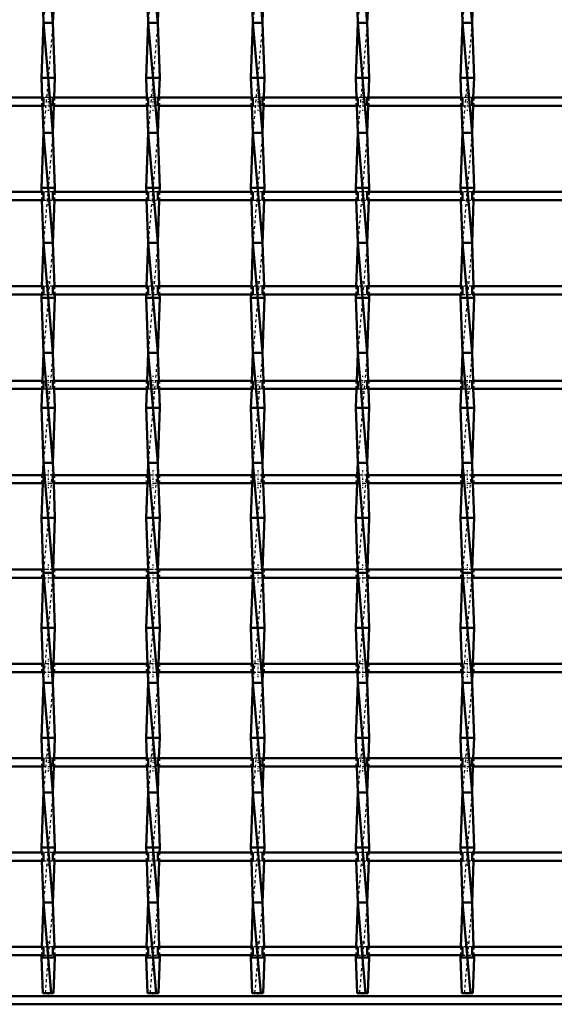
# Model space of a CAD drawing. Header units: millimetres. Extents: x -1015 to 657, y -500 to 954.
# Tile 19 of 30: x 199 to 394, y -500 to -142. Entities that reach past the tile are written whole.
import ezdxf

# ---------------------------------------------------------------- set-up
doc = ezdxf.new("R2010")
doc.units = ezdxf.units.MM
doc.linetypes.add('Center', pattern=[1.5, 0.45, -0.5, 0.05, -0.5])
doc.linetypes.add('Dashed', pattern=[2, 1, -1])
for name, color, linetype, lineweight in [('2d ConnectionPoints', 7, 'Continuous', 50), ('AM_0', 7, 'Continuous', 50), ('AM_7', 7, 'Center', 25), ('AM_9', 6, 'Dashed', 25)]:
    doc.layers.add(name, color=color, linetype=linetype, lineweight=lineweight)

# ---------------------------------------------------------------- blocks, each defined once
blk = doc.blocks.new('2_deenganh4otd6iv0oao3841nc________0_in_LSSP33034383111200100035010_4')
at = {"layer": 'AM_0'}
for p, q in [((600, -497), (-600, -497)), ((600, -500), (-600, -500))]:
    blk.add_line(p, q, dxfattribs=at)
blk = doc.blocks.new('24_s4doyi285dotj643hbk6wpusm________0_in_LSSP33034383111200100035010_4')
at = {"layer": 'AM_0'}
for p, q in [((207.82, -103), (211.28, -143)), ((207.67, -138.82), (207.82, -143)), ((211.43, -138.82), (211.28, -143)), ((207.82, -143), (207.1, -163)), ((207.82, -143), (211.28, -183)), ((211.28, -143), (207.82, -143)), ((211.28, -143), (212, -163)), ((212, -163), (207.1, -163)), ((207.1, -163), (207.36, -170.15)), ((212, -163), (211.74, -170.15)), ((207.46, -173.15), (207.82, -183)), ((211.64, -173.15), (211.28, -183)), ((207.82, -183), (207.1, -203)), ((211.28, -183), (207.82, -183)), ((207.82, -183), (211.28, -223)), ((211.28, -183), (212, -203)), ((212, -203), (207.1, -203)), ((207.1, -203), (207.15, -204.48)), ((212, -203), (211.95, -204.48)), ((207.26, -207.48), (207.82, -223)), ((211.84, -207.48), (211.28, -223)), ((207.82, -223), (207.25, -238.81)), ((207.82, -223), (211.28, -263)), ((211.28, -223), (207.82, -223)), ((211.28, -223), (211.85, -238.81)), ((207.14, -241.81), (207.1, -243)), ((212, -243), (207.1, -243)), ((207.1, -243), (207.82, -263)), ((212, -243), (211.28, -263)), ((211.96, -241.81), (212, -243)), ((207.82, -263), (207.45, -273.14)), ((211.28, -263), (207.82, -263)), ((207.82, -263), (211.28, -303)), ((211.28, -263), (211.65, -273.14)), ((207.35, -276.14), (207.1, -283)), ((211.75, -276.14), (212, -283)), ((212, -283), (207.1, -283)), ((207.1, -283), (207.82, -303)), ((212, -283), (211.28, -303)), ((207.82, -303), (207.66, -307.47)), ((211.28, -303), (207.82, -303)), ((207.82, -303), (211.28, -343)), ((211.28, -303), (211.44, -307.47)), ((207.55, -310.47), (207.1, -323)), ((211.55, -310.47), (212, -323)), ((212, -323), (207.1, -323)), ((207.1, -323), (207.77, -341.8)), ((212, -323), (211.33, -341.8)), ((211.28, -343), (207.82, -343)), ((207.82, -343), (211.28, -383)), ((207.75, -344.8), (207.1, -363)), ((211.35, -344.8), (212, -363)), ((212, -363), (207.1, -363)), ((207.1, -363), (207.57, -376.13)), ((212, -363), (211.53, -376.13)), ((207.68, -379.13), (207.82, -383)), ((211.42, -379.13), (211.28, -383)), ((207.82, -383), (207.1, -403)), ((207.82, -383), (211.28, -423)), ((211.28, -383), (207.82, -383)), ((211.28, -383), (212, -403)), ((212, -403), (207.1, -403)), ((207.1, -403), (207.37, -410.46)), ((212, -403), (211.73, -410.46)), ((207.48, -413.46), (207.82, -423)), ((211.62, -413.46), (211.28, -423)), ((207.82, -423), (207.1, -443)), ((207.82, -423), (211.28, -463)), ((211.28, -423), (207.82, -423)), ((211.28, -423), (212, -443)), ((207.1, -443), (207.16, -444.79)), ((212, -443), (207.1, -443)), ((212, -443), (211.94, -444.79)), ((207.27, -447.79), (207.82, -463)), ((211.83, -447.79), (211.28, -463)), ((207.82, -463), (207.24, -479.12)), ((207.82, -463), (210.68, -496)), ((211.28, -463), (207.82, -463)), ((211.28, -463), (211.86, -479.12)), ((207.13, -482.12), (207.1, -483)), ((212, -483), (207.1, -483)), ((207.1, -483), (207.57, -496)), ((212, -483), (211.53, -496)), ((211.97, -482.12), (212, -483)), ((207.57, -496), (211.53, -496))]:
    blk.add_line(p, q, dxfattribs=at)
at = {"layer": 'AM_9'}
for p, q in [((211.28, -103), (207.82, -143)), ((211.28, -143), (207.82, -183)), ((207.36, -170.15), (207.46, -173.15)), ((211.74, -170.15), (211.64, -173.15)), ((211.28, -183), (207.82, -223)), ((207.15, -204.48), (207.26, -207.48)), ((211.95, -204.48), (211.84, -207.48)), ((211.28, -223), (207.82, -263)), ((207.25, -238.81), (207.14, -241.81)), ((211.85, -238.81), (211.96, -241.81)), ((211.28, -263), (207.82, -303)), ((207.45, -273.14), (207.35, -276.14)), ((211.65, -273.14), (211.75, -276.14)), ((211.28, -303), (207.82, -343)), ((207.66, -307.47), (207.55, -310.47)), ((211.44, -307.47), (211.55, -310.47)), ((207.82, -343), (207.75, -344.8)), ((207.77, -341.8), (207.82, -343)), ((211.28, -343), (207.82, -383)), ((211.33, -341.8), (211.28, -343)), ((211.28, -343), (211.35, -344.8)), ((207.57, -376.13), (207.68, -379.13)), ((211.53, -376.13), (211.42, -379.13)), ((211.28, -383), (207.82, -423)), ((207.37, -410.46), (207.48, -413.46)), ((211.73, -410.46), (211.62, -413.46)), ((211.28, -423), (207.82, -463)), ((207.16, -444.79), (207.27, -447.79)), ((211.94, -444.79), (211.83, -447.79)), ((211.28, -463), (208.42, -496)), ((207.24, -479.12), (207.13, -482.12)), ((211.86, -479.12), (211.97, -482.12))]:
    blk.add_line(p, q, dxfattribs=at)
blk = doc.blocks.new('25_wcg09w6ul9zley5352a9ew86j________0_in_LSSP33034383111200100035010_4')
at = {"layer": 'AM_0'}
for p, q in [((245.92, -103), (249.38, -143)), ((245.77, -138.82), (245.92, -143)), ((249.53, -138.82), (249.38, -143)), ((245.92, -143), (245.2, -163)), ((245.92, -143), (249.38, -183)), ((249.38, -143), (245.92, -143)), ((249.38, -143), (250.1, -163)), ((245.2, -163), (245.46, -170.15)), ((250.1, -163), (245.2, -163)), ((250.1, -163), (249.84, -170.15)), ((245.56, -173.15), (245.92, -183)), ((249.74, -173.15), (249.38, -183)), ((245.92, -183), (245.2, -203)), ((249.38, -183), (245.92, -183)), ((245.92, -183), (249.38, -223)), ((249.38, -183), (250.1, -203)), ((250.1, -203), (245.2, -203)), ((245.2, -203), (245.25, -204.48)), ((250.1, -203), (250.05, -204.48)), ((245.36, -207.48), (245.92, -223)), ((249.94, -207.48), (249.38, -223)), ((245.92, -223), (245.35, -238.81)), ((245.92, -223), (249.38, -263)), ((249.38, -223), (245.92, -223)), ((249.38, -223), (249.95, -238.81)), ((245.24, -241.81), (245.2, -243)), ((245.2, -243), (245.92, -263)), ((250.1, -243), (245.2, -243)), ((250.1, -243), (249.38, -263)), ((250.06, -241.81), (250.1, -243)), ((245.92, -263), (245.55, -273.14)), ((245.92, -263), (249.38, -303)), ((249.38, -263), (245.92, -263)), ((249.38, -263), (249.75, -273.14)), ((245.45, -276.14), (245.2, -283)), ((249.85, -276.14), (250.1, -283)), ((250.1, -283), (245.2, -283)), ((245.2, -283), (245.92, -303)), ((250.1, -283), (249.38, -303)), ((245.92, -303), (245.76, -307.47)), ((245.92, -303), (249.38, -343)), ((249.38, -303), (245.92, -303)), ((249.38, -303), (249.54, -307.47)), ((245.65, -310.47), (245.2, -323)), ((249.65, -310.47), (250.1, -323)), ((250.1, -323), (245.2, -323)), ((245.2, -323), (245.87, -341.8)), ((250.1, -323), (249.43, -341.8)), ((245.92, -343), (249.38, -383)), ((249.38, -343), (245.92, -343)), ((245.85, -344.8), (245.2, -363)), ((249.45, -344.8), (250.1, -363)), ((245.2, -363), (245.67, -376.13)), ((250.1, -363), (245.2, -363)), ((250.1, -363), (249.63, -376.13)), ((245.78, -379.13), (245.92, -383)), ((249.52, -379.13), (249.38, -383)), ((245.92, -383), (245.2, -403)), ((245.92, -383), (249.38, -423)), ((249.38, -383), (245.92, -383)), ((249.38, -383), (250.1, -403)), ((245.2, -403), (245.47, -410.46)), ((250.1, -403), (245.2, -403)), ((250.1, -403), (249.83, -410.46)), ((245.58, -413.46), (245.92, -423)), ((249.72, -413.46), (249.38, -423)), ((245.92, -423), (245.2, -443)), ((245.92, -423), (249.38, -463)), ((249.38, -423), (245.92, -423)), ((249.38, -423), (250.1, -443)), ((245.2, -443), (245.26, -444.79)), ((250.1, -443), (245.2, -443)), ((250.1, -443), (250.04, -444.79)), ((245.37, -447.79), (245.92, -463)), ((249.93, -447.79), (249.38, -463)), ((245.92, -463), (245.34, -479.12)), ((245.92, -463), (248.78, -496)), ((249.38, -463), (245.92, -463)), ((249.38, -463), (249.96, -479.12)), ((245.23, -482.12), (245.2, -483)), ((250.1, -483), (245.2, -483)), ((245.2, -483), (245.67, -496)), ((250.1, -483), (249.63, -496)), ((250.07, -482.12), (250.1, -483)), ((245.67, -496), (249.63, -496))]:
    blk.add_line(p, q, dxfattribs=at)
at = {"layer": 'AM_9'}
for p, q in [((249.38, -103), (245.92, -143)), ((249.38, -143), (245.92, -183)), ((245.46, -170.15), (245.56, -173.15)), ((249.84, -170.15), (249.74, -173.15)), ((249.38, -183), (245.92, -223)), ((245.25, -204.48), (245.36, -207.48)), ((250.05, -204.48), (249.94, -207.48)), ((249.38, -223), (245.92, -263)), ((245.35, -238.81), (245.24, -241.81)), ((249.95, -238.81), (250.06, -241.81)), ((249.38, -263), (245.92, -303)), ((245.55, -273.14), (245.45, -276.14)), ((249.75, -273.14), (249.85, -276.14)), ((249.38, -303), (245.92, -343)), ((245.76, -307.47), (245.65, -310.47)), ((249.54, -307.47), (249.65, -310.47)), ((245.92, -343), (245.85, -344.8)), ((245.87, -341.8), (245.92, -343)), ((249.38, -343), (245.92, -383)), ((249.43, -341.8), (249.38, -343)), ((249.38, -343), (249.45, -344.8)), ((245.67, -376.13), (245.78, -379.13)), ((249.63, -376.13), (249.52, -379.13)), ((249.38, -383), (245.92, -423)), ((245.47, -410.46), (245.58, -413.46)), ((249.83, -410.46), (249.72, -413.46)), ((249.38, -423), (245.92, -463)), ((245.26, -444.79), (245.37, -447.79)), ((250.04, -444.79), (249.93, -447.79)), ((249.38, -463), (246.52, -496)), ((245.34, -479.12), (245.23, -482.12)), ((249.96, -479.12), (250.07, -482.12))]:
    blk.add_line(p, q, dxfattribs=at)
blk = doc.blocks.new('26_t9t6yl3lmqw70fx4wluj44pzg________0_in_LSSP33034383111200100035010_4')
at = {"layer": 'AM_0'}
for p, q in [((284.02, -103), (287.48, -143)), ((283.87, -138.82), (284.02, -143)), ((287.63, -138.82), (287.48, -143)), ((284.02, -143), (283.3, -163)), ((284.02, -143), (287.48, -183)), ((287.48, -143), (284.02, -143)), ((287.48, -143), (288.2, -163)), ((283.3, -163), (283.56, -170.15)), ((288.2, -163), (283.3, -163)), ((288.2, -163), (287.94, -170.15)), ((283.66, -173.15), (284.02, -183)), ((287.84, -173.15), (287.48, -183)), ((284.02, -183), (283.3, -203)), ((284.02, -183), (287.48, -223)), ((287.48, -183), (284.02, -183)), ((287.48, -183), (288.2, -203)), ((283.3, -203), (283.35, -204.48)), ((288.2, -203), (283.3, -203)), ((288.2, -203), (288.15, -204.48)), ((283.46, -207.48), (284.02, -223)), ((288.04, -207.48), (287.48, -223)), ((284.02, -223), (283.45, -238.81)), ((284.02, -223), (287.48, -263)), ((287.48, -223), (284.02, -223)), ((287.48, -223), (288.05, -238.81)), ((283.34, -241.81), (283.3, -243)), ((283.3, -243), (284.02, -263)), ((288.2, -243), (283.3, -243)), ((288.2, -243), (287.48, -263)), ((288.16, -241.81), (288.2, -243)), ((284.02, -263), (283.65, -273.14)), ((287.48, -263), (284.02, -263)), ((284.02, -263), (287.48, -303)), ((287.48, -263), (287.85, -273.14)), ((283.55, -276.14), (283.3, -283)), ((287.95, -276.14), (288.2, -283)), ((283.3, -283), (284.02, -303)), ((288.2, -283), (283.3, -283)), ((288.2, -283), (287.48, -303)), ((284.02, -303), (283.86, -307.47)), ((287.48, -303), (284.02, -303)), ((284.02, -303), (287.48, -343)), ((287.48, -303), (287.64, -307.47)), ((283.75, -310.47), (283.3, -323)), ((287.75, -310.47), (288.2, -323)), ((288.2, -323), (283.3, -323)), ((283.3, -323), (283.97, -341.8)), ((288.2, -323), (287.53, -341.8)), ((287.48, -343), (284.02, -343)), ((284.02, -343), (287.48, -383)), ((283.95, -344.8), (283.3, -363)), ((287.55, -344.8), (288.2, -363)), ((288.2, -363), (283.3, -363)), ((283.3, -363), (283.77, -376.13)), ((288.2, -363), (287.73, -376.13)), ((283.88, -379.13), (284.02, -383)), ((287.62, -379.13), (287.48, -383)), ((284.02, -383), (283.3, -403)), ((287.48, -383), (284.02, -383)), ((284.02, -383), (287.48, -423)), ((287.48, -383), (288.2, -403)), ((288.2, -403), (283.3, -403)), ((283.3, -403), (283.57, -410.46)), ((288.2, -403), (287.93, -410.46)), ((283.68, -413.46), (284.02, -423)), ((287.82, -413.46), (287.48, -423)), ((284.02, -423), (283.3, -443)), ((284.02, -423), (287.48, -463)), ((287.48, -423), (284.02, -423)), ((287.48, -423), (288.2, -443)), ((283.3, -443), (283.36, -444.79)), ((288.2, -443), (283.3, -443)), ((288.2, -443), (288.14, -444.79)), ((283.47, -447.79), (284.02, -463)), ((288.03, -447.79), (287.48, -463)), ((284.02, -463), (283.44, -479.12)), ((284.02, -463), (286.88, -496)), ((287.48, -463), (284.02, -463)), ((287.48, -463), (288.06, -479.12)), ((283.33, -482.12), (283.3, -483)), ((288.2, -483), (283.3, -483)), ((283.3, -483), (283.77, -496)), ((288.2, -483), (287.73, -496)), ((288.17, -482.12), (288.2, -483)), ((283.77, -496), (287.73, -496))]:
    blk.add_line(p, q, dxfattribs=at)
at = {"layer": 'AM_9'}
for p, q in [((287.48, -103), (284.02, -143)), ((287.48, -143), (284.02, -183)), ((283.56, -170.15), (283.66, -173.15)), ((287.94, -170.15), (287.84, -173.15)), ((287.48, -183), (284.02, -223)), ((283.35, -204.48), (283.46, -207.48)), ((288.15, -204.48), (288.04, -207.48)), ((287.48, -223), (284.02, -263)), ((283.45, -238.81), (283.34, -241.81)), ((288.05, -238.81), (288.16, -241.81)), ((287.48, -263), (284.02, -303)), ((283.65, -273.14), (283.55, -276.14)), ((287.85, -273.14), (287.95, -276.14)), ((287.48, -303), (284.02, -343)), ((283.86, -307.47), (283.75, -310.47)), ((287.64, -307.47), (287.75, -310.47)), ((284.02, -343), (283.95, -344.8)), ((283.97, -341.8), (284.02, -343)), ((287.48, -343), (284.02, -383)), ((287.53, -341.8), (287.48, -343)), ((287.48, -343), (287.55, -344.8)), ((283.77, -376.13), (283.88, -379.13)), ((287.73, -376.13), (287.62, -379.13)), ((287.48, -383), (284.02, -423)), ((283.57, -410.46), (283.68, -413.46)), ((287.93, -410.46), (287.82, -413.46)), ((287.48, -423), (284.02, -463)), ((283.36, -444.79), (283.47, -447.79)), ((288.14, -444.79), (288.03, -447.79)), ((287.48, -463), (284.62, -496)), ((283.44, -479.12), (283.33, -482.12)), ((288.06, -479.12), (288.17, -482.12))]:
    blk.add_line(p, q, dxfattribs=at)
blk = doc.blocks.new('27_0yhk68iiipf210urlrf0unole________0_in_LSSP33034383111200100035010_4')
at = {"layer": 'AM_0'}
for p, q in [((322.12, -103), (325.58, -143)), ((321.97, -138.82), (322.12, -143)), ((325.73, -138.82), (325.58, -143)), ((322.12, -143), (321.4, -163)), ((322.12, -143), (325.58, -183)), ((325.58, -143), (322.12, -143)), ((325.58, -143), (326.3, -163)), ((321.4, -163), (321.66, -170.15)), ((326.3, -163), (321.4, -163)), ((326.3, -163), (326.04, -170.15)), ((321.76, -173.15), (322.12, -183)), ((325.94, -173.15), (325.58, -183)), ((322.12, -183), (321.4, -203)), ((325.58, -183), (322.12, -183)), ((322.12, -183), (325.58, -223)), ((325.58, -183), (326.3, -203)), ((326.3, -203), (321.4, -203)), ((321.4, -203), (321.45, -204.48)), ((326.3, -203), (326.25, -204.48)), ((321.56, -207.48), (322.12, -223)), ((326.14, -207.48), (325.58, -223)), ((322.12, -223), (321.55, -238.81)), ((322.12, -223), (325.58, -263)), ((325.58, -223), (322.12, -223)), ((325.58, -223), (326.15, -238.81)), ((321.44, -241.81), (321.4, -243)), ((326.3, -243), (321.4, -243)), ((321.4, -243), (322.12, -263)), ((326.3, -243), (325.58, -263)), ((326.26, -241.81), (326.3, -243)), ((322.12, -263), (321.75, -273.14)), ((322.12, -263), (325.58, -303)), ((325.58, -263), (322.12, -263)), ((325.58, -263), (325.95, -273.14)), ((321.65, -276.14), (321.4, -283)), ((326.05, -276.14), (326.3, -283)), ((326.3, -283), (321.4, -283)), ((321.4, -283), (322.12, -303)), ((326.3, -283), (325.58, -303)), ((322.12, -303), (321.96, -307.47)), ((325.58, -303), (322.12, -303)), ((322.12, -303), (325.58, -343)), ((325.58, -303), (325.74, -307.47)), ((321.85, -310.47), (321.4, -323)), ((325.85, -310.47), (326.3, -323)), ((326.3, -323), (321.4, -323)), ((321.4, -323), (322.07, -341.8)), ((326.3, -323), (325.63, -341.8)), ((325.58, -343), (322.12, -343)), ((322.12, -343), (325.58, -383)), ((322.05, -344.8), (321.4, -363)), ((325.65, -344.8), (326.3, -363)), ((326.3, -363), (321.4, -363)), ((321.4, -363), (321.87, -376.13)), ((326.3, -363), (325.83, -376.13)), ((321.98, -379.13), (322.12, -383)), ((325.72, -379.13), (325.58, -383)), ((322.12, -383), (321.4, -403)), ((322.12, -383), (325.58, -423)), ((325.58, -383), (322.12, -383)), ((325.58, -383), (326.3, -403)), ((326.3, -403), (321.4, -403)), ((321.4, -403), (321.67, -410.46)), ((326.3, -403), (326.03, -410.46)), ((321.78, -413.46), (322.12, -423)), ((325.92, -413.46), (325.58, -423)), ((322.12, -423), (321.4, -443)), ((322.12, -423), (325.58, -463)), ((325.58, -423), (322.12, -423)), ((325.58, -423), (326.3, -443)), ((321.4, -443), (321.46, -444.79)), ((326.3, -443), (321.4, -443)), ((326.3, -443), (326.24, -444.79)), ((321.57, -447.79), (322.12, -463)), ((326.13, -447.79), (325.58, -463)), ((322.12, -463), (321.54, -479.12)), ((322.12, -463), (324.98, -496)), ((325.58, -463), (322.12, -463)), ((325.58, -463), (326.16, -479.12)), ((321.43, -482.12), (321.4, -483)), ((321.4, -483), (321.87, -496)), ((326.3, -483), (321.4, -483)), ((326.3, -483), (325.83, -496)), ((326.27, -482.12), (326.3, -483)), ((321.87, -496), (325.83, -496))]:
    blk.add_line(p, q, dxfattribs=at)
at = {"layer": 'AM_9'}
for p, q in [((325.58, -103), (322.12, -143)), ((325.58, -143), (322.12, -183)), ((321.66, -170.15), (321.76, -173.15)), ((326.04, -170.15), (325.94, -173.15)), ((325.58, -183), (322.12, -223)), ((321.45, -204.48), (321.56, -207.48)), ((326.25, -204.48), (326.14, -207.48)), ((325.58, -223), (322.12, -263)), ((321.55, -238.81), (321.44, -241.81)), ((326.15, -238.81), (326.26, -241.81)), ((325.58, -263), (322.12, -303)), ((321.75, -273.14), (321.65, -276.14)), ((325.95, -273.14), (326.05, -276.14)), ((325.58, -303), (322.12, -343)), ((321.96, -307.47), (321.85, -310.47)), ((325.74, -307.47), (325.85, -310.47)), ((322.12, -343), (322.05, -344.8)), ((322.07, -341.8), (322.12, -343)), ((325.58, -343), (322.12, -383)), ((325.63, -341.8), (325.58, -343)), ((325.58, -343), (325.65, -344.8)), ((321.87, -376.13), (321.98, -379.13)), ((325.83, -376.13), (325.72, -379.13)), ((325.58, -383), (322.12, -423)), ((321.67, -410.46), (321.78, -413.46)), ((326.03, -410.46), (325.92, -413.46)), ((325.58, -423), (322.12, -463)), ((321.46, -444.79), (321.57, -447.79)), ((326.24, -444.79), (326.13, -447.79)), ((325.58, -463), (322.72, -496)), ((321.54, -479.12), (321.43, -482.12)), ((326.16, -479.12), (326.27, -482.12))]:
    blk.add_line(p, q, dxfattribs=at)
blk = doc.blocks.new('28_65zkmmkchl36jkbyh3arfn6rd________0_in_LSSP33034383111200100035010_4')
at = {"layer": 'AM_0'}
for p, q in [((360.22, -103), (363.68, -143)), ((360.07, -138.82), (360.22, -143)), ((363.83, -138.82), (363.68, -143)), ((360.22, -143), (359.5, -163)), ((360.22, -143), (363.68, -183)), ((363.68, -143), (360.22, -143)), ((363.68, -143), (364.4, -163)), ((359.5, -163), (359.76, -170.15)), ((364.4, -163), (359.5, -163)), ((364.4, -163), (364.14, -170.15)), ((359.86, -173.15), (360.22, -183)), ((364.04, -173.15), (363.68, -183)), ((360.22, -183), (359.5, -203)), ((360.22, -183), (363.68, -223)), ((363.68, -183), (360.22, -183)), ((363.68, -183), (364.4, -203)), ((359.5, -203), (359.55, -204.48)), ((364.4, -203), (359.5, -203)), ((364.4, -203), (364.35, -204.48)), ((359.66, -207.48), (360.22, -223)), ((364.24, -207.48), (363.68, -223)), ((360.22, -223), (359.65, -238.81)), ((360.22, -223), (363.68, -263)), ((363.68, -223), (360.22, -223)), ((363.68, -223), (364.25, -238.81)), ((359.54, -241.81), (359.5, -243)), ((359.5, -243), (360.22, -263)), ((364.4, -243), (359.5, -243)), ((364.4, -243), (363.68, -263)), ((364.36, -241.81), (364.4, -243)), ((360.22, -263), (359.85, -273.14)), ((360.22, -263), (363.68, -303)), ((363.68, -263), (360.22, -263)), ((363.68, -263), (364.05, -273.14)), ((359.75, -276.14), (359.5, -283)), ((364.15, -276.14), (364.4, -283)), ((364.4, -283), (359.5, -283)), ((359.5, -283), (360.22, -303)), ((364.4, -283), (363.68, -303)), ((360.22, -303), (360.06, -307.47)), ((360.22, -303), (363.68, -343)), ((363.68, -303), (360.22, -303)), ((363.68, -303), (363.84, -307.47)), ((359.95, -310.47), (359.5, -323)), ((363.95, -310.47), (364.4, -323)), ((364.4, -323), (359.5, -323)), ((359.5, -323), (360.17, -341.8)), ((364.4, -323), (363.73, -341.8)), ((363.68, -343), (360.22, -343)), ((360.22, -343), (363.68, -383)), ((360.15, -344.8), (359.5, -363)), ((363.75, -344.8), (364.4, -363)), ((364.4, -363), (359.5, -363)), ((359.5, -363), (359.97, -376.13)), ((364.4, -363), (363.93, -376.13)), ((360.08, -379.13), (360.22, -383)), ((363.82, -379.13), (363.68, -383)), ((360.22, -383), (359.5, -403)), ((360.22, -383), (363.68, -423)), ((363.68, -383), (360.22, -383)), ((363.68, -383), (364.4, -403)), ((364.4, -403), (359.5, -403)), ((359.5, -403), (359.77, -410.46)), ((364.4, -403), (364.13, -410.46)), ((359.88, -413.46), (360.22, -423)), ((364.02, -413.46), (363.68, -423)), ((360.22, -423), (359.5, -443)), ((360.22, -423), (363.68, -463)), ((363.68, -423), (360.22, -423)), ((363.68, -423), (364.4, -443)), ((364.4, -443), (359.5, -443)), ((359.5, -443), (359.56, -444.79)), ((364.4, -443), (364.34, -444.79)), ((359.67, -447.79), (360.22, -463)), ((364.23, -447.79), (363.68, -463)), ((360.22, -463), (359.64, -479.12)), ((360.22, -463), (363.08, -496)), ((363.68, -463), (360.22, -463)), ((363.68, -463), (364.26, -479.12)), ((359.53, -482.12), (359.5, -483)), ((364.4, -483), (359.5, -483)), ((359.5, -483), (359.97, -496)), ((364.4, -483), (363.93, -496)), ((364.37, -482.12), (364.4, -483)), ((359.97, -496), (363.93, -496))]:
    blk.add_line(p, q, dxfattribs=at)
at = {"layer": 'AM_9'}
for p, q in [((363.68, -103), (360.22, -143)), ((363.68, -143), (360.22, -183)), ((359.76, -170.15), (359.86, -173.15)), ((364.14, -170.15), (364.04, -173.15)), ((363.68, -183), (360.22, -223)), ((359.55, -204.48), (359.66, -207.48)), ((364.35, -204.48), (364.24, -207.48)), ((363.68, -223), (360.22, -263)), ((359.65, -238.81), (359.54, -241.81)), ((364.25, -238.81), (364.36, -241.81)), ((363.68, -263), (360.22, -303)), ((359.85, -273.14), (359.75, -276.14)), ((364.05, -273.14), (364.15, -276.14)), ((363.68, -303), (360.22, -343)), ((360.06, -307.47), (359.95, -310.47)), ((363.84, -307.47), (363.95, -310.47)), ((360.22, -343), (360.15, -344.8)), ((360.17, -341.8), (360.22, -343)), ((363.68, -343), (360.22, -383)), ((363.73, -341.8), (363.68, -343)), ((363.68, -343), (363.75, -344.8)), ((359.97, -376.13), (360.08, -379.13)), ((363.93, -376.13), (363.82, -379.13)), ((363.68, -383), (360.22, -423)), ((359.77, -410.46), (359.88, -413.46)), ((364.13, -410.46), (364.02, -413.46)), ((363.68, -423), (360.22, -463)), ((359.56, -444.79), (359.67, -447.79)), ((364.34, -444.79), (364.23, -447.79)), ((363.68, -463), (360.82, -496)), ((359.64, -479.12), (359.53, -482.12)), ((364.26, -479.12), (364.37, -482.12))]:
    blk.add_line(p, q, dxfattribs=at)
blk = doc.blocks.new('36_q96uvfva92rwqoov73geck3hi________0_in_LSSP33034383111200100035010_4')
at = {"layer": 'AM_0'}
for p, q in [((207.82, -479.12), (173.18, -479.12)), ((207.82, -479.12), (207.82, -482.12)), ((245.92, -479.12), (211.28, -479.12)), ((211.28, -482.12), (211.28, -479.12)), ((245.92, -479.12), (245.92, -482.12)), ((284.02, -479.12), (249.38, -479.12)), ((249.38, -482.12), (249.38, -479.12)), ((284.02, -479.12), (284.02, -482.12)), ((322.12, -479.12), (287.48, -479.12)), ((287.48, -482.12), (287.48, -479.12)), ((322.12, -479.12), (322.12, -482.12)), ((360.22, -479.12), (325.58, -479.12)), ((325.58, -482.12), (325.58, -479.12)), ((360.22, -479.12), (360.22, -482.12)), ((398.32, -479.12), (363.68, -479.12)), ((363.68, -482.12), (363.68, -479.12)), ((207.82, -482.12), (173.18, -482.12)), ((245.92, -482.12), (211.28, -482.12)), ((284.02, -482.12), (249.38, -482.12)), ((322.12, -482.12), (287.48, -482.12)), ((360.22, -482.12), (325.58, -482.12)), ((398.32, -482.12), (363.68, -482.12))]:
    blk.add_line(p, q, dxfattribs=at)
at = {"layer": 'AM_7'}
for p, q in [((209.55, -477.32), (209.55, -483.92)), ((247.65, -477.32), (247.65, -483.92)), ((285.75, -477.32), (285.75, -483.92)), ((323.85, -477.32), (323.85, -483.92)), ((361.95, -477.32), (361.95, -483.92))]:
    blk.add_line(p, q, dxfattribs=at)
at = {"layer": 'AM_9'}
for p, q in [((207.1, -479.12), (207.1, -482.12)), ((211.28, -479.12), (207.82, -479.12)), ((212, -482.12), (212, -479.12)), ((245.2, -479.12), (245.2, -482.12)), ((249.38, -479.12), (245.92, -479.12)), ((250.1, -482.12), (250.1, -479.12)), ((283.3, -479.12), (283.3, -482.12)), ((287.48, -479.12), (284.02, -479.12)), ((288.2, -482.12), (288.2, -479.12)), ((321.4, -479.12), (321.4, -482.12)), ((325.58, -479.12), (322.12, -479.12)), ((326.3, -482.12), (326.3, -479.12)), ((359.5, -479.12), (359.5, -482.12)), ((363.68, -479.12), (360.22, -479.12)), ((364.4, -482.12), (364.4, -479.12)), ((207.82, -482.12), (211.28, -482.12)), ((245.92, -482.12), (249.38, -482.12)), ((284.02, -482.12), (287.48, -482.12)), ((322.12, -482.12), (325.58, -482.12)), ((360.22, -482.12), (363.68, -482.12))]:
    blk.add_line(p, q, dxfattribs=at)
blk = doc.blocks.new('37_48n0yg8v6eavy7l9wnjz8nxuc________0_in_LSSP33034383111200100035010_4')
at = {"layer": 'AM_0'}
for p, q in [((207.82, -444.79), (173.18, -444.79)), ((207.82, -444.79), (207.82, -447.79)), ((245.92, -444.79), (211.28, -444.79)), ((211.28, -447.79), (211.28, -444.79)), ((245.92, -444.79), (245.92, -447.79)), ((284.02, -444.79), (249.38, -444.79)), ((249.38, -447.79), (249.38, -444.79)), ((284.02, -444.79), (284.02, -447.79)), ((322.12, -444.79), (287.48, -444.79)), ((287.48, -447.79), (287.48, -444.79)), ((322.12, -444.79), (322.12, -447.79)), ((360.22, -444.79), (325.58, -444.79)), ((325.58, -447.79), (325.58, -444.79)), ((360.22, -444.79), (360.22, -447.79)), ((398.32, -444.79), (363.68, -444.79)), ((363.68, -447.79), (363.68, -444.79)), ((207.82, -447.79), (173.18, -447.79)), ((245.92, -447.79), (211.28, -447.79)), ((284.02, -447.79), (249.38, -447.79)), ((322.12, -447.79), (287.48, -447.79)), ((360.22, -447.79), (325.58, -447.79)), ((398.32, -447.79), (363.68, -447.79))]:
    blk.add_line(p, q, dxfattribs=at)
at = {"layer": 'AM_7'}
for p, q in [((209.55, -442.99), (209.55, -449.59)), ((247.65, -442.99), (247.65, -449.59)), ((285.75, -442.99), (285.75, -449.59)), ((323.85, -442.99), (323.85, -449.59)), ((361.95, -442.99), (361.95, -449.59))]:
    blk.add_line(p, q, dxfattribs=at)
at = {"layer": 'AM_9'}
for p, q in [((207.1, -444.79), (207.1, -447.79)), ((211.28, -444.79), (207.82, -444.79)), ((212, -447.79), (212, -444.79)), ((245.2, -444.79), (245.2, -447.79)), ((249.38, -444.79), (245.92, -444.79)), ((250.1, -447.79), (250.1, -444.79)), ((283.3, -444.79), (283.3, -447.79)), ((287.48, -444.79), (284.02, -444.79)), ((288.2, -447.79), (288.2, -444.79)), ((321.4, -444.79), (321.4, -447.79)), ((325.58, -444.79), (322.12, -444.79)), ((326.3, -447.79), (326.3, -444.79)), ((359.5, -444.79), (359.5, -447.79)), ((363.68, -444.79), (360.22, -444.79)), ((364.4, -447.79), (364.4, -444.79)), ((207.82, -447.79), (211.28, -447.79)), ((245.92, -447.79), (249.38, -447.79)), ((284.02, -447.79), (287.48, -447.79)), ((322.12, -447.79), (325.58, -447.79)), ((360.22, -447.79), (363.68, -447.79))]:
    blk.add_line(p, q, dxfattribs=at)
blk = doc.blocks.new('38_5sazd96kl3sf4hubnmobki3wc________0_in_LSSP33034383111200100035010_4')
at = {"layer": 'AM_0'}
for p, q in [((207.82, -410.46), (173.18, -410.46)), ((207.82, -410.46), (207.82, -413.46)), ((245.92, -410.46), (211.28, -410.46)), ((211.28, -413.46), (211.28, -410.46)), ((245.92, -410.46), (245.92, -413.46)), ((284.02, -410.46), (249.38, -410.46)), ((249.38, -413.46), (249.38, -410.46)), ((284.02, -410.46), (284.02, -413.46)), ((322.12, -410.46), (287.48, -410.46)), ((287.48, -413.46), (287.48, -410.46)), ((322.12, -410.46), (322.12, -413.46)), ((360.22, -410.46), (325.58, -410.46)), ((325.58, -413.46), (325.58, -410.46)), ((360.22, -410.46), (360.22, -413.46)), ((398.32, -410.46), (363.68, -410.46)), ((363.68, -413.46), (363.68, -410.46)), ((207.82, -413.46), (173.18, -413.46)), ((245.92, -413.46), (211.28, -413.46)), ((284.02, -413.46), (249.38, -413.46)), ((322.12, -413.46), (287.48, -413.46)), ((360.22, -413.46), (325.58, -413.46)), ((398.32, -413.46), (363.68, -413.46))]:
    blk.add_line(p, q, dxfattribs=at)
at = {"layer": 'AM_7'}
for p, q in [((209.55, -408.66), (209.55, -415.26)), ((247.65, -408.66), (247.65, -415.26)), ((285.75, -408.66), (285.75, -415.26)), ((323.85, -408.66), (323.85, -415.26)), ((361.95, -408.66), (361.95, -415.26))]:
    blk.add_line(p, q, dxfattribs=at)
at = {"layer": 'AM_9'}
for p, q in [((207.1, -410.46), (207.1, -413.46)), ((211.28, -410.46), (207.82, -410.46)), ((212, -413.46), (212, -410.46)), ((245.2, -410.46), (245.2, -413.46)), ((249.38, -410.46), (245.92, -410.46)), ((250.1, -413.46), (250.1, -410.46)), ((283.3, -410.46), (283.3, -413.46)), ((287.48, -410.46), (284.02, -410.46)), ((288.2, -413.46), (288.2, -410.46)), ((321.4, -410.46), (321.4, -413.46)), ((325.58, -410.46), (322.12, -410.46)), ((326.3, -413.46), (326.3, -410.46)), ((359.5, -410.46), (359.5, -413.46)), ((363.68, -410.46), (360.22, -410.46)), ((364.4, -413.46), (364.4, -410.46)), ((207.82, -413.46), (211.28, -413.46)), ((245.92, -413.46), (249.38, -413.46)), ((284.02, -413.46), (287.48, -413.46)), ((322.12, -413.46), (325.58, -413.46)), ((360.22, -413.46), (363.68, -413.46))]:
    blk.add_line(p, q, dxfattribs=at)
blk = doc.blocks.new('39_0r1t7jrhbxaydvwg2k6tza9cn________0_in_LSSP33034383111200100035010_4')
at = {"layer": 'AM_0'}
for p, q in [((207.82, -376.13), (173.18, -376.13)), ((207.82, -379.13), (173.18, -379.13)), ((207.82, -376.13), (207.82, -379.13)), ((211.28, -379.13), (211.28, -376.13)), ((245.92, -376.13), (211.28, -376.13)), ((245.92, -379.13), (211.28, -379.13)), ((245.92, -376.13), (245.92, -379.13)), ((284.02, -376.13), (249.38, -376.13)), ((249.38, -379.13), (249.38, -376.13)), ((284.02, -379.13), (249.38, -379.13)), ((284.02, -376.13), (284.02, -379.13)), ((322.12, -376.13), (287.48, -376.13)), ((287.48, -379.13), (287.48, -376.13)), ((322.12, -379.13), (287.48, -379.13)), ((322.12, -376.13), (322.12, -379.13)), ((325.58, -379.13), (325.58, -376.13)), ((360.22, -376.13), (325.58, -376.13)), ((360.22, -379.13), (325.58, -379.13)), ((360.22, -376.13), (360.22, -379.13)), ((363.68, -379.13), (363.68, -376.13)), ((398.32, -376.13), (363.68, -376.13)), ((398.32, -379.13), (363.68, -379.13))]:
    blk.add_line(p, q, dxfattribs=at)
at = {"layer": 'AM_7'}
for p, q in [((209.55, -374.33), (209.55, -380.93)), ((247.65, -374.33), (247.65, -380.93)), ((285.75, -374.33), (285.75, -380.93)), ((323.85, -374.33), (323.85, -380.93)), ((361.95, -374.33), (361.95, -380.93))]:
    blk.add_line(p, q, dxfattribs=at)
at = {"layer": 'AM_9'}
for p, q in [((207.1, -376.13), (207.1, -379.13)), ((211.28, -376.13), (207.82, -376.13)), ((207.82, -379.13), (211.28, -379.13)), ((212, -379.13), (212, -376.13)), ((245.2, -376.13), (245.2, -379.13)), ((249.38, -376.13), (245.92, -376.13)), ((245.92, -379.13), (249.38, -379.13)), ((250.1, -379.13), (250.1, -376.13)), ((283.3, -376.13), (283.3, -379.13)), ((287.48, -376.13), (284.02, -376.13)), ((284.02, -379.13), (287.48, -379.13)), ((288.2, -379.13), (288.2, -376.13)), ((321.4, -376.13), (321.4, -379.13)), ((325.58, -376.13), (322.12, -376.13)), ((322.12, -379.13), (325.58, -379.13)), ((326.3, -379.13), (326.3, -376.13)), ((359.5, -376.13), (359.5, -379.13)), ((363.68, -376.13), (360.22, -376.13)), ((360.22, -379.13), (363.68, -379.13)), ((364.4, -379.13), (364.4, -376.13))]:
    blk.add_line(p, q, dxfattribs=at)
blk = doc.blocks.new('40_q2adfjdij060219h4fe0sbt8s________0_in_LSSP33034383111200100035010_4')
at = {"layer": 'AM_0'}
for p, q in [((207.82, -341.8), (173.18, -341.8)), ((207.82, -341.8), (207.82, -344.8)), ((211.28, -344.8), (211.28, -341.8)), ((245.92, -341.8), (211.28, -341.8)), ((245.92, -341.8), (245.92, -344.8)), ((249.38, -344.8), (249.38, -341.8)), ((284.02, -341.8), (249.38, -341.8)), ((284.02, -341.8), (284.02, -344.8)), ((322.12, -341.8), (287.48, -341.8)), ((287.48, -344.8), (287.48, -341.8)), ((322.12, -341.8), (322.12, -344.8)), ((325.58, -344.8), (325.58, -341.8)), ((360.22, -341.8), (325.58, -341.8)), ((360.22, -341.8), (360.22, -344.8)), ((398.32, -341.8), (363.68, -341.8)), ((363.68, -344.8), (363.68, -341.8)), ((207.82, -344.8), (173.18, -344.8)), ((245.92, -344.8), (211.28, -344.8)), ((284.02, -344.8), (249.38, -344.8)), ((322.12, -344.8), (287.48, -344.8)), ((360.22, -344.8), (325.58, -344.8)), ((398.32, -344.8), (363.68, -344.8))]:
    blk.add_line(p, q, dxfattribs=at)
at = {"layer": 'AM_7'}
for p, q in [((209.55, -340), (209.55, -346.6)), ((247.65, -340), (247.65, -346.6)), ((285.75, -340), (285.75, -346.6)), ((323.85, -340), (323.85, -346.6)), ((361.95, -340), (361.95, -346.6))]:
    blk.add_line(p, q, dxfattribs=at)
at = {"layer": 'AM_9'}
for p, q in [((207.1, -341.8), (207.1, -344.8)), ((211.28, -341.8), (207.82, -341.8)), ((212, -344.8), (212, -341.8)), ((245.2, -341.8), (245.2, -344.8)), ((249.38, -341.8), (245.92, -341.8)), ((250.1, -344.8), (250.1, -341.8)), ((283.3, -341.8), (283.3, -344.8)), ((287.48, -341.8), (284.02, -341.8)), ((288.2, -344.8), (288.2, -341.8)), ((321.4, -341.8), (321.4, -344.8)), ((325.58, -341.8), (322.12, -341.8)), ((326.3, -344.8), (326.3, -341.8)), ((359.5, -341.8), (359.5, -344.8)), ((363.68, -341.8), (360.22, -341.8)), ((364.4, -344.8), (364.4, -341.8)), ((207.82, -344.8), (211.28, -344.8)), ((245.92, -344.8), (249.38, -344.8)), ((284.02, -344.8), (287.48, -344.8)), ((322.12, -344.8), (325.58, -344.8)), ((360.22, -344.8), (363.68, -344.8))]:
    blk.add_line(p, q, dxfattribs=at)
blk = doc.blocks.new('41_pkajm8720oh6nayrau2rjs7ge________0_in_LSSP33034383111200100035010_4')
at = {"layer": 'AM_0'}
for p, q in [((207.82, -307.47), (173.18, -307.47)), ((207.82, -307.47), (207.82, -310.47)), ((211.28, -310.47), (211.28, -307.47)), ((245.92, -307.47), (211.28, -307.47)), ((245.92, -307.47), (245.92, -310.47)), ((249.38, -310.47), (249.38, -307.47)), ((284.02, -307.47), (249.38, -307.47)), ((284.02, -307.47), (284.02, -310.47)), ((322.12, -307.47), (287.48, -307.47)), ((287.48, -310.47), (287.48, -307.47)), ((322.12, -307.47), (322.12, -310.47)), ((360.22, -307.47), (325.58, -307.47)), ((325.58, -310.47), (325.58, -307.47)), ((360.22, -307.47), (360.22, -310.47)), ((398.32, -307.47), (363.68, -307.47)), ((363.68, -310.47), (363.68, -307.47)), ((207.82, -310.47), (173.18, -310.47)), ((245.92, -310.47), (211.28, -310.47)), ((284.02, -310.47), (249.38, -310.47)), ((322.12, -310.47), (287.48, -310.47)), ((360.22, -310.47), (325.58, -310.47)), ((398.32, -310.47), (363.68, -310.47))]:
    blk.add_line(p, q, dxfattribs=at)
at = {"layer": 'AM_7'}
for p, q in [((209.55, -305.67), (209.55, -312.27)), ((247.65, -305.67), (247.65, -312.27)), ((285.75, -305.67), (285.75, -312.27)), ((323.85, -305.67), (323.85, -312.27)), ((361.95, -305.67), (361.95, -312.27))]:
    blk.add_line(p, q, dxfattribs=at)
at = {"layer": 'AM_9'}
for p, q in [((207.1, -307.47), (207.1, -310.47)), ((211.28, -307.47), (207.82, -307.47)), ((212, -310.47), (212, -307.47)), ((245.2, -307.47), (245.2, -310.47)), ((249.38, -307.47), (245.92, -307.47)), ((250.1, -310.47), (250.1, -307.47)), ((283.3, -307.47), (283.3, -310.47)), ((287.48, -307.47), (284.02, -307.47)), ((288.2, -310.47), (288.2, -307.47)), ((321.4, -307.47), (321.4, -310.47)), ((325.58, -307.47), (322.12, -307.47)), ((326.3, -310.47), (326.3, -307.47)), ((359.5, -307.47), (359.5, -310.47)), ((363.68, -307.47), (360.22, -307.47)), ((364.4, -310.47), (364.4, -307.47)), ((207.82, -310.47), (211.28, -310.47)), ((245.92, -310.47), (249.38, -310.47)), ((284.02, -310.47), (287.48, -310.47)), ((322.12, -310.47), (325.58, -310.47)), ((360.22, -310.47), (363.68, -310.47))]:
    blk.add_line(p, q, dxfattribs=at)
blk = doc.blocks.new('42_843qt69kwgu309b5m0zuimd5d________0_in_LSSP33034383111200100035010_4')
at = {"layer": 'AM_0'}
for p, q in [((207.82, -273.14), (173.18, -273.14)), ((207.82, -273.14), (207.82, -276.14)), ((211.28, -276.14), (211.28, -273.14)), ((245.92, -273.14), (211.28, -273.14)), ((245.92, -273.14), (245.92, -276.14)), ((249.38, -276.14), (249.38, -273.14)), ((284.02, -273.14), (249.38, -273.14)), ((284.02, -273.14), (284.02, -276.14)), ((322.12, -273.14), (287.48, -273.14)), ((287.48, -276.14), (287.48, -273.14)), ((322.12, -273.14), (322.12, -276.14)), ((325.58, -276.14), (325.58, -273.14)), ((360.22, -273.14), (325.58, -273.14)), ((360.22, -273.14), (360.22, -276.14)), ((363.68, -276.14), (363.68, -273.14)), ((398.32, -273.14), (363.68, -273.14)), ((207.82, -276.14), (173.18, -276.14)), ((245.92, -276.14), (211.28, -276.14)), ((284.02, -276.14), (249.38, -276.14)), ((322.12, -276.14), (287.48, -276.14)), ((360.22, -276.14), (325.58, -276.14)), ((398.32, -276.14), (363.68, -276.14))]:
    blk.add_line(p, q, dxfattribs=at)
at = {"layer": 'AM_7'}
for p, q in [((209.55, -271.34), (209.55, -277.94)), ((247.65, -271.34), (247.65, -277.94)), ((285.75, -271.34), (285.75, -277.94)), ((323.85, -271.34), (323.85, -277.94)), ((361.95, -271.34), (361.95, -277.94))]:
    blk.add_line(p, q, dxfattribs=at)
at = {"layer": 'AM_9'}
for p, q in [((207.1, -273.14), (207.1, -276.14)), ((211.28, -273.14), (207.82, -273.14)), ((212, -276.14), (212, -273.14)), ((245.2, -273.14), (245.2, -276.14)), ((249.38, -273.14), (245.92, -273.14)), ((250.1, -276.14), (250.1, -273.14)), ((283.3, -273.14), (283.3, -276.14)), ((287.48, -273.14), (284.02, -273.14)), ((288.2, -276.14), (288.2, -273.14)), ((321.4, -273.14), (321.4, -276.14)), ((325.58, -273.14), (322.12, -273.14)), ((326.3, -276.14), (326.3, -273.14)), ((359.5, -273.14), (359.5, -276.14)), ((363.68, -273.14), (360.22, -273.14)), ((364.4, -276.14), (364.4, -273.14)), ((207.82, -276.14), (211.28, -276.14)), ((245.92, -276.14), (249.38, -276.14)), ((284.02, -276.14), (287.48, -276.14)), ((322.12, -276.14), (325.58, -276.14)), ((360.22, -276.14), (363.68, -276.14))]:
    blk.add_line(p, q, dxfattribs=at)
blk = doc.blocks.new('43_5sq1lf8ymlt5r4r3rcl0gnx3p________0_in_LSSP33034383111200100035010_4')
at = {"layer": 'AM_0'}
for p, q in [((207.82, -238.81), (173.18, -238.81)), ((207.82, -238.81), (207.82, -241.81)), ((211.28, -241.81), (211.28, -238.81)), ((245.92, -238.81), (211.28, -238.81)), ((245.92, -238.81), (245.92, -241.81)), ((249.38, -241.81), (249.38, -238.81)), ((284.02, -238.81), (249.38, -238.81)), ((284.02, -238.81), (284.02, -241.81)), ((322.12, -238.81), (287.48, -238.81)), ((287.48, -241.81), (287.48, -238.81)), ((322.12, -238.81), (322.12, -241.81)), ((325.58, -241.81), (325.58, -238.81)), ((360.22, -238.81), (325.58, -238.81)), ((360.22, -238.81), (360.22, -241.81)), ((363.68, -241.81), (363.68, -238.81)), ((398.32, -238.81), (363.68, -238.81)), ((207.82, -241.81), (173.18, -241.81)), ((245.92, -241.81), (211.28, -241.81)), ((284.02, -241.81), (249.38, -241.81)), ((322.12, -241.81), (287.48, -241.81)), ((360.22, -241.81), (325.58, -241.81)), ((398.32, -241.81), (363.68, -241.81))]:
    blk.add_line(p, q, dxfattribs=at)
at = {"layer": 'AM_7'}
for p, q in [((209.55, -237.01), (209.55, -243.61)), ((247.65, -237.01), (247.65, -243.61)), ((285.75, -237.01), (285.75, -243.61)), ((323.85, -237.01), (323.85, -243.61)), ((361.95, -237.01), (361.95, -243.61))]:
    blk.add_line(p, q, dxfattribs=at)
at = {"layer": 'AM_9'}
for p, q in [((207.1, -238.81), (207.1, -241.81)), ((211.28, -238.81), (207.82, -238.81)), ((212, -241.81), (212, -238.81)), ((245.2, -238.81), (245.2, -241.81)), ((249.38, -238.81), (245.92, -238.81)), ((250.1, -241.81), (250.1, -238.81)), ((283.3, -238.81), (283.3, -241.81)), ((287.48, -238.81), (284.02, -238.81)), ((288.2, -241.81), (288.2, -238.81)), ((321.4, -238.81), (321.4, -241.81)), ((325.58, -238.81), (322.12, -238.81)), ((326.3, -241.81), (326.3, -238.81)), ((359.5, -238.81), (359.5, -241.81)), ((363.68, -238.81), (360.22, -238.81)), ((364.4, -241.81), (364.4, -238.81)), ((207.82, -241.81), (211.28, -241.81)), ((245.92, -241.81), (249.38, -241.81)), ((284.02, -241.81), (287.48, -241.81)), ((322.12, -241.81), (325.58, -241.81)), ((360.22, -241.81), (363.68, -241.81))]:
    blk.add_line(p, q, dxfattribs=at)
blk = doc.blocks.new('44_36hplt3lrlyvg2gcdlfsxejbz________0_in_LSSP33034383111200100035010_4')
at = {"layer": 'AM_0'}
for p, q in [((207.82, -204.48), (173.18, -204.48)), ((207.82, -207.48), (173.18, -207.48)), ((207.82, -204.48), (207.82, -207.48)), ((211.28, -207.48), (211.28, -204.48)), ((245.92, -204.48), (211.28, -204.48)), ((245.92, -207.48), (211.28, -207.48)), ((245.92, -204.48), (245.92, -207.48)), ((249.38, -207.48), (249.38, -204.48)), ((284.02, -204.48), (249.38, -204.48)), ((284.02, -207.48), (249.38, -207.48)), ((284.02, -204.48), (284.02, -207.48)), ((322.12, -204.48), (287.48, -204.48)), ((287.48, -207.48), (287.48, -204.48)), ((322.12, -207.48), (287.48, -207.48)), ((322.12, -204.48), (322.12, -207.48)), ((325.58, -207.48), (325.58, -204.48)), ((360.22, -204.48), (325.58, -204.48)), ((360.22, -207.48), (325.58, -207.48)), ((360.22, -204.48), (360.22, -207.48)), ((363.68, -207.48), (363.68, -204.48)), ((398.32, -204.48), (363.68, -204.48)), ((398.32, -207.48), (363.68, -207.48))]:
    blk.add_line(p, q, dxfattribs=at)
at = {"layer": 'AM_7'}
for p, q in [((209.55, -202.68), (209.55, -209.28)), ((247.65, -202.68), (247.65, -209.28)), ((285.75, -202.68), (285.75, -209.28)), ((323.85, -202.68), (323.85, -209.28)), ((361.95, -202.68), (361.95, -209.28))]:
    blk.add_line(p, q, dxfattribs=at)
at = {"layer": 'AM_9'}
for p, q in [((207.1, -204.48), (207.1, -207.48)), ((211.28, -204.48), (207.82, -204.48)), ((207.82, -207.48), (211.28, -207.48)), ((212, -207.48), (212, -204.48)), ((245.2, -204.48), (245.2, -207.48)), ((249.38, -204.48), (245.92, -204.48)), ((245.92, -207.48), (249.38, -207.48)), ((250.1, -207.48), (250.1, -204.48)), ((283.3, -204.48), (283.3, -207.48)), ((287.48, -204.48), (284.02, -204.48)), ((284.02, -207.48), (287.48, -207.48)), ((288.2, -207.48), (288.2, -204.48)), ((321.4, -204.48), (321.4, -207.48)), ((325.58, -204.48), (322.12, -204.48)), ((322.12, -207.48), (325.58, -207.48)), ((326.3, -207.48), (326.3, -204.48)), ((359.5, -204.48), (359.5, -207.48)), ((363.68, -204.48), (360.22, -204.48)), ((360.22, -207.48), (363.68, -207.48)), ((364.4, -207.48), (364.4, -204.48))]:
    blk.add_line(p, q, dxfattribs=at)
blk = doc.blocks.new('45_1rjfvke04qcy11dlyqym923hq________0_in_LSSP33034383111200100035010_4')
at = {"layer": 'AM_0'}
for p, q in [((207.82, -170.15), (173.18, -170.15)), ((207.82, -170.15), (207.82, -173.15)), ((245.92, -170.15), (211.28, -170.15)), ((211.28, -173.15), (211.28, -170.15)), ((245.92, -170.15), (245.92, -173.15)), ((284.02, -170.15), (249.38, -170.15)), ((249.38, -173.15), (249.38, -170.15)), ((284.02, -170.15), (284.02, -173.15)), ((322.12, -170.15), (287.48, -170.15)), ((287.48, -173.15), (287.48, -170.15)), ((322.12, -170.15), (322.12, -173.15)), ((325.58, -173.15), (325.58, -170.15)), ((360.22, -170.15), (325.58, -170.15)), ((360.22, -170.15), (360.22, -173.15)), ((398.32, -170.15), (363.68, -170.15)), ((363.68, -173.15), (363.68, -170.15)), ((207.82, -173.15), (173.18, -173.15)), ((245.92, -173.15), (211.28, -173.15)), ((284.02, -173.15), (249.38, -173.15)), ((322.12, -173.15), (287.48, -173.15)), ((360.22, -173.15), (325.58, -173.15)), ((398.32, -173.15), (363.68, -173.15))]:
    blk.add_line(p, q, dxfattribs=at)
at = {"layer": 'AM_7'}
for p, q in [((209.55, -168.35), (209.55, -174.95)), ((247.65, -168.35), (247.65, -174.95)), ((285.75, -168.35), (285.75, -174.95)), ((323.85, -168.35), (323.85, -174.95)), ((361.95, -168.35), (361.95, -174.95))]:
    blk.add_line(p, q, dxfattribs=at)
at = {"layer": 'AM_9'}
for p, q in [((207.1, -170.15), (207.1, -173.15)), ((211.28, -170.15), (207.82, -170.15)), ((212, -173.15), (212, -170.15)), ((245.2, -170.15), (245.2, -173.15)), ((249.38, -170.15), (245.92, -170.15)), ((250.1, -173.15), (250.1, -170.15)), ((283.3, -170.15), (283.3, -173.15)), ((287.48, -170.15), (284.02, -170.15)), ((288.2, -173.15), (288.2, -170.15)), ((321.4, -170.15), (321.4, -173.15)), ((325.58, -170.15), (322.12, -170.15)), ((326.3, -173.15), (326.3, -170.15)), ((359.5, -170.15), (359.5, -173.15)), ((363.68, -170.15), (360.22, -170.15)), ((364.4, -173.15), (364.4, -170.15)), ((207.82, -173.15), (211.28, -173.15)), ((245.92, -173.15), (249.38, -173.15)), ((284.02, -173.15), (287.48, -173.15)), ((322.12, -173.15), (325.58, -173.15)), ((360.22, -173.15), (363.68, -173.15))]:
    blk.add_line(p, q, dxfattribs=at)

msp = doc.modelspace()

# ---------------------------------------------------------------- linework, layer by layer
at = {"layer": '2d ConnectionPoints'}
for p in [(209.55, -497), (247.65, -497), (285.75, -497), (323.85, -497), (361.95, -497)]:
    msp.add_point(p, dxfattribs=at)

# ---------------------------------------------------------------- block references
for name in ['24_s4doyi285dotj643hbk6wpusm________0_in_LSSP33034383111200100035010_4', '25_wcg09w6ul9zley5352a9ew86j________0_in_LSSP33034383111200100035010_4', '26_t9t6yl3lmqw70fx4wluj44pzg________0_in_LSSP33034383111200100035010_4', '27_0yhk68iiipf210urlrf0unole________0_in_LSSP33034383111200100035010_4', '28_65zkmmkchl36jkbyh3arfn6rd________0_in_LSSP33034383111200100035010_4', '45_1rjfvke04qcy11dlyqym923hq________0_in_LSSP33034383111200100035010_4', '44_36hplt3lrlyvg2gcdlfsxejbz________0_in_LSSP33034383111200100035010_4', '43_5sq1lf8ymlt5r4r3rcl0gnx3p________0_in_LSSP33034383111200100035010_4', '42_843qt69kwgu309b5m0zuimd5d________0_in_LSSP33034383111200100035010_4', '41_pkajm8720oh6nayrau2rjs7ge________0_in_LSSP33034383111200100035010_4', '40_q2adfjdij060219h4fe0sbt8s________0_in_LSSP33034383111200100035010_4', '39_0r1t7jrhbxaydvwg2k6tza9cn________0_in_LSSP33034383111200100035010_4', '38_5sazd96kl3sf4hubnmobki3wc________0_in_LSSP33034383111200100035010_4', '37_48n0yg8v6eavy7l9wnjz8nxuc________0_in_LSSP33034383111200100035010_4', '36_q96uvfva92rwqoov73geck3hi________0_in_LSSP33034383111200100035010_4', '2_deenganh4otd6iv0oao3841nc________0_in_LSSP33034383111200100035010_4']:
    msp.add_blockref(name, (0, 0))

doc.saveas('drawing.dxf')
